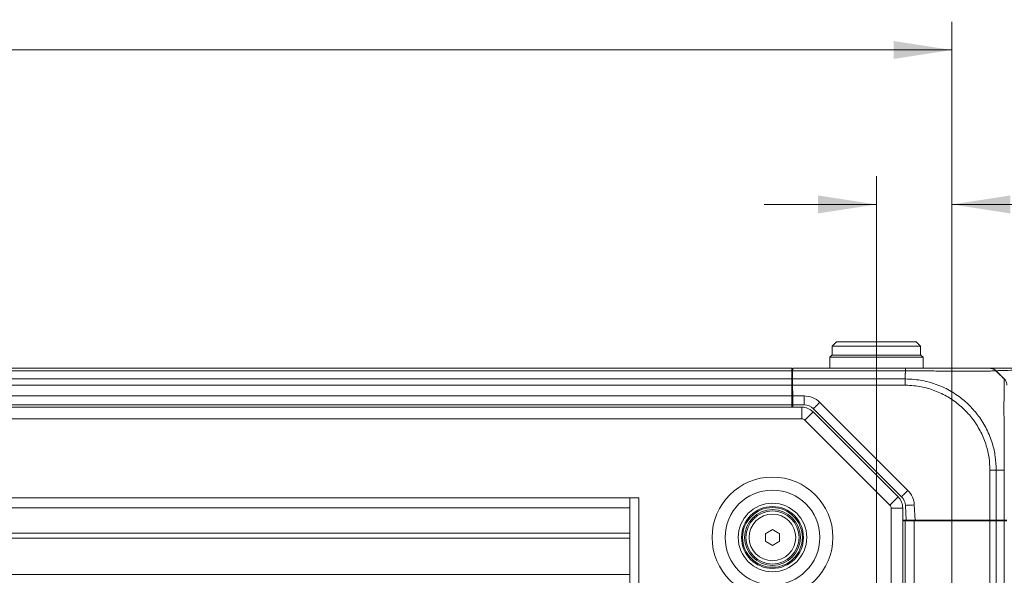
# Model space of a CAD drawing. Header units: millimetres. Extents: x 0 to 1118, y 0 to 864.
# Tile 130 of 256: x 242 to 298, y 446 to 477. Entities that reach past the tile are written whole.
import ezdxf

# ---------------------------------------------------------------- set-up
doc = ezdxf.new("R2010")
doc.units = ezdxf.units.MM
doc.styles.add('SLDTEXTSTYLE0', font='TXT', dxfattribs={"width": 0.605})
doc.dimstyles.new('SLDDIMSTYLE2', dxfattribs={"dimtxt": 3.175, "dimasz": 3.302, "dimexe": 0, "dimexo": 0.0625, "dimgap": 0.79375, "dimtad": 0, "dimtih": 1, "dimtoh": 1, "dimdec": 1, "dimlfac": 4, "dimrnd": 1e-09, "dimzin": 12, "dimdsep": 46, "dimtxsty": 'SLDTEXTSTYLE0', "dimsah": 1, "dimcen": 0.09, "dimadec": 0, "dimazin": 3, "dimtfac": 1, "dimtmove": 0, "dimatfit": 0, "dimfxl": 1, "dimfrac": 2, "dimtolj": 1, "dimtzin": 12, "dimarcsym": 0})
doc.dimstyles.new('SLDDIMSTYLE3', dxfattribs={"dimtxt": 3.175, "dimasz": 3.302, "dimexe": 0, "dimexo": 0.0625, "dimgap": 0.79375, "dimtad": 0, "dimtih": 1, "dimtoh": 1, "dimdec": 1, "dimlfac": 4, "dimrnd": 1e-09, "dimzin": 12, "dimdsep": 46, "dimtxsty": 'SLDTEXTSTYLE0', "dimsah": 1, "dimcen": 0.09, "dimadec": 0, "dimazin": 3, "dimtfac": 1, "dimtofl": 0, "dimtmove": 0, "dimatfit": 3, "dimfxl": 1, "dimfrac": 2, "dimtolj": 1, "dimtzin": 12, "dimarcsym": 0})

# ---------------------------------------------------------------- blocks, each defined once
blk = doc.blocks.new('_D_14')
at = {"color": 7, "linetype": 'Continuous', "lineweight": 0}
for p, q in [((90.203, 440.758), (90.203, 477.002)), ((294.996, 440.758), (294.996, 477.002)), ((90.203, 475.402), (187.143, 475.402)), ((294.996, 475.402), (198.057, 475.402))]:
    blk.add_line(p, q, dxfattribs=at)
for points in [[(90.203, 475.402), (93.505, 474.894), (93.505, 475.91)], [(294.996, 475.402), (291.694, 475.91), (291.694, 474.894)]]:
    blk.add_solid(points, dxfattribs=at)
at = {"color": 7, "linetype": 'Continuous', "lineweight": 0, "insert": (187.143, 477.058), "char_height": 3.175, "attachment_point": 1, "style": 'SLDTEXTSTYLE0'}
blk.add_mtext('819.2', dxfattribs=at)
blk = doc.blocks.new('_D_15')
at = {"color": 7, "linetype": 'Continuous', "lineweight": 0}
for p, q in [((290.725, 392.433), (290.725, 468.271)), ((294.996, 403.258), (294.996, 468.271)), ((290.725, 466.671), (284.375, 466.671)), ((294.996, 466.671), (307.283, 466.671))]:
    blk.add_line(p, q, dxfattribs=at)
for points in [[(290.725, 466.671), (287.423, 467.179), (287.423, 466.163)], [(294.996, 466.671), (298.298, 466.163), (298.298, 467.179)]]:
    blk.add_solid(points, dxfattribs=at)
at = {"color": 7, "linetype": 'Continuous', "lineweight": 0, "insert": (307.283, 468.327), "char_height": 3.175, "attachment_point": 1, "style": 'SLDTEXTSTYLE0'}
blk.add_mtext('17.1', dxfattribs=at)

msp = doc.modelspace()

# ---------------------------------------------------------------- linework, layer by layer
at = {"color": 7, "linetype": 'Continuous', "lineweight": 15}
for p, q in [((288.4748, 458.9083), (288.2249, 458.6583)), ((288.2249, 458.6583), (288.2249, 458.1583)), ((293.2249, 458.6583), (288.2249, 458.6583)), ((288.4748, 458.9083), (292.9749, 458.9083)), ((293.2249, 458.6583), (292.9749, 458.9083)), ((293.2249, 458.1583), (293.2249, 458.6583)), ((288.2124, 458.1583), (288.0874, 458.0333)), ((288.0874, 458.0333), (288.0874, 457.4083)), ((290.7249, 458.0333), (288.0874, 458.0333)), ((288.2124, 458.1583), (290.7249, 458.1583)), ((290.7249, 458.1583), (293.2373, 458.1583)), ((293.3624, 458.0333), (290.7249, 458.0333)), ((293.3624, 458.0333), (293.2373, 458.1583)), ((293.3624, 457.4083), (293.3624, 458.0333)), ((99.2624, 457.4083), (285.9374, 457.4083)), ((285.9374, 457.2619), (285.9374, 457.4083)), ((285.9374, 456.8048), (285.9374, 457.2619)), ((285.9374, 457.0583), (285.976, 457.0583)), ((285.9874, 457.2619), (285.9725, 457.2619)), ((285.9725, 457.2619), (285.9804, 456.8048)), ((286.0023, 457.2619), (285.9874, 457.2619)), ((286.0048, 457.4083), (292.3753, 457.4083)), ((297.6571, 457.101), (297.9534, 456.8048)), ((285.9374, 456.4512), (285.9374, 456.8048)), ((285.9374, 456.4512), (285.9374, 455.8458)), ((285.9874, 456.4083), (285.986, 456.3333)), ((285.9972, 455.8458), (285.9866, 456.4512)), ((285.9374, 456.3333), (285.9887, 456.3333)), ((285.9374, 455.3458), (285.9374, 455.8458)), ((285.9974, 455.8333), (285.9374, 455.8333)), ((285.9374, 455.3458), (99.2624, 455.3458)), ((285.9374, 455.2083), (285.9374, 455.3458)), ((286.6392, 455.3458), (286.0059, 455.3458)), ((286.0059, 455.3458), (286.0083, 455.2083)), ((98.6912, 455.2083), (286.5085, 455.2083)), ((287.1449, 454.9447), (291.9487, 450.1408)), ((292.1463, 450.1494), (287.1695, 455.1261)), ((276.7799, 450.0958), (277.2874, 450.0958)), ((276.7799, 450.0958), (276.7799, 390.7208)), ((277.2874, 450.0958), (277.2874, 390.7208)), ((292.2124, 449.5044), (292.2124, 391.3122)), ((292.4082, 448.8333), (292.3649, 449.6583)), ((292.4082, 448.8333), (292.2124, 448.8333)), ((292.2124, 448.7833), (292.3499, 448.7833)), ((292.3499, 392.0333), (292.3499, 448.7833)), ((292.3499, 448.7833), (292.8499, 448.7833)), ((292.9088, 448.8333), (292.4082, 448.8333)), ((297.1427, 448.7833), (292.8499, 448.7833)), ((292.8874, 448.7833), (292.8874, 448.8333)), ((297.1427, 448.8333), (292.9088, 448.8333)), ((293.3874, 448.8333), (293.3874, 448.7833)), ((293.5507, 448.7833), (293.5498, 448.8333)), ((296.349, 448.7833), (296.3499, 448.8333)), ((296.9499, 448.8333), (296.9499, 448.7833)), ((297.1007, 448.7833), (297.0998, 448.8333)), ((297.4963, 448.8333), (297.1427, 448.8333)), ((297.1427, 448.7833), (297.4963, 448.7833)), ((297.9534, 448.8333), (297.4963, 448.8333)), ((297.4963, 448.7833), (297.9534, 448.7833)), ((297.574, 448.7833), (297.5749, 448.8333)), ((298.0999, 448.8333), (297.9534, 448.8333)), ((297.9534, 448.7833), (298.0999, 448.7833)), ((284.4624, 447.6221), (284.4624, 448.0695)), ((285.2374, 448.0695), (285.2374, 447.6221)), ((276.7799, 445.762), (218.7949, 445.762))]:
    msp.add_line(p, q, dxfattribs=at)
at = {"color": 9, "linetype": 'Continuous', "lineweight": 0}
for p, q in [((285.9374, 457.2619), (99.2624, 457.2619)), ((285.9358, 457.0583), (285.9761, 457.0558)), ((292.3778, 457.2619), (286.0023, 457.2619)), ((292.3499, 457.101), (292.3499, 456.8048)), ((99.2624, 456.8048), (285.9374, 456.8048)), ((285.9374, 456.4512), (99.2624, 456.4512)), ((285.9804, 456.8048), (292.3498, 456.8048)), ((292.3493, 456.4512), (285.9866, 456.4512)), ((285.9874, 456.4083), (285.9874, 456.3333)), ((99.2624, 455.8458), (285.9374, 455.8458)), ((285.9972, 455.8458), (286.6392, 455.8458)), ((286.6392, 455.3458), (286.6392, 455.8458)), ((287.5231, 455.4797), (292.4998, 450.5029)), ((285.9374, 455.2208), (99.2624, 455.2208)), ((286.5085, 454.5583), (286.5085, 455.2083)), ((98.6912, 454.5583), (286.5085, 454.5583)), ((286.6852, 454.4851), (291.4891, 449.6812)), ((297.1427, 448.8333), (297.1427, 451.6578)), ((297.9534, 451.6583), (297.4963, 451.6583)), ((297.4963, 451.6582), (297.4963, 448.8333)), ((297.9534, 448.8333), (297.9534, 451.6582)), ((218.7949, 450.0958), (276.7799, 450.0958)), ((292.8642, 449.6845), (292.9088, 448.8333)), ((218.7949, 449.5301), (276.7799, 449.5301)), ((291.5624, 449.5044), (291.5624, 391.3122)), ((291.5624, 449.5044), (292.2124, 449.5044)), ((292.8499, 448.7833), (292.8499, 392.0333)), ((297.1427, 392.0333), (297.1427, 448.7833)), ((297.4963, 448.7833), (297.4963, 392.0333)), ((297.9534, 392.0333), (297.9534, 448.7833)), ((276.7799, 448.0916), (218.7949, 448.0916)), ((218.7949, 447.8088), (276.7799, 447.8088))]:
    msp.add_line(p, q, dxfattribs=at)
at = {"color": 7, "linetype": 'Continuous', "lineweight": 15, "flags": 128}
for points in [[(286.0023, 457.2619), (286.0033, 457.324), (286.0041, 457.3703), (286.0046, 457.3987), (286.0048, 457.4083)], [(285.9866, 456.4512), (285.9849, 456.5488), (285.9833, 456.6425), (285.9818, 456.729), (285.9804, 456.8048)], [(286.0059, 455.3458), (286.0057, 455.3554), (286.0052, 455.3839), (286.0044, 455.4301), (286.0033, 455.4923), (286.002, 455.568), (286.0005, 455.6545), (285.9989, 455.7483), (285.9972, 455.8458)], [(284.4624, 448.0695), (284.5108, 448.0975), (284.5592, 448.1254), (284.6076, 448.1534), (284.6561, 448.1814), (284.7046, 448.2094), (284.753, 448.2374), (284.8015, 448.2653), (284.8499, 448.2933)], [(284.8499, 448.2933), (284.8983, 448.2653), (284.9467, 448.2374), (284.9951, 448.2094), (285.0436, 448.1814), (285.0921, 448.1534), (285.1405, 448.1254), (285.1889, 448.0975), (285.2374, 448.0695)], [(284.8499, 447.3984), (284.8015, 447.4263), (284.753, 447.4543), (284.7046, 447.4822), (284.6561, 447.5102), (284.6076, 447.5382), (284.5592, 447.5662), (284.5108, 447.5941), (284.4624, 447.6221)], [(285.2374, 447.6221), (285.1889, 447.5941), (285.1405, 447.5662), (285.0921, 447.5382), (285.0436, 447.5102), (284.9951, 447.4822), (284.9467, 447.4543), (284.8983, 447.4263), (284.8499, 447.3984)]]:
    msp.add_lwpolyline(points, dxfattribs=at)
at = {"color": 9, "linetype": 'Continuous', "lineweight": 0, "flags": 128}
for points in [[(287.1695, 455.1261), (287.1763, 455.1329), (287.1964, 455.1531), (287.2291, 455.1857), (287.2731, 455.2297), (287.3267, 455.2833), (287.3878, 455.3444), (287.4541, 455.4107), (287.5231, 455.4797)], [(286.6852, 454.4851), (286.7749, 454.5748), (286.8611, 454.661), (286.9406, 454.7404), (287.0103, 454.8101), (287.0674, 454.8672), (287.1099, 454.9097), (287.136, 454.9359), (287.1449, 454.9447)], [(292.1463, 450.1494), (292.1531, 450.1562), (292.1732, 450.1763), (292.2059, 450.209), (292.2498, 450.2529), (292.3034, 450.3065), (292.3645, 450.3676), (292.4309, 450.434), (292.4998, 450.5029)], [(291.4891, 449.6812), (291.5788, 449.7709), (291.665, 449.8571), (291.7445, 449.9366), (291.8141, 450.0062), (291.8713, 450.0634), (291.9138, 450.1058), (291.9399, 450.132), (291.9487, 450.1408)], [(292.3649, 449.6583), (292.3745, 449.6588), (292.4029, 449.6603), (292.4491, 449.6627), (292.5112, 449.666), (292.5868, 449.6699), (292.6732, 449.6745), (292.7668, 449.6794), (292.8642, 449.6845)]]:
    msp.add_lwpolyline(points, dxfattribs=at)
at = {"color": 9, "linetype": 'Continuous', "lineweight": 0}
for radius in [3.4162, 2.6769, 1.9375, 1.3179]:
    msp.add_circle((284.8499, 447.8458), radius, dxfattribs=at)
at = {"color": 7, "linetype": 'Continuous', "lineweight": 15}
for radius in [1.75, 1.6875, 1.575, 1.5]:
    msp.add_circle((284.8499, 447.8458), radius, dxfattribs=at)
for centre, radius, start, end in [((297.1427, 456.9083), 0.5, 56.13314, 90), ((286.6392, 454.5958), 0.75, 45, 90), ((286.5085, 454.3083), 0.9, 45, 90), ((291.3124, 449.5044), 0.9, 0, 45), ((291.6159, 449.6191), 0.75, 3, 45)]:
    msp.add_arc(centre, radius, start, end, dxfattribs=at)
at = {"color": 9, "linetype": 'Continuous', "lineweight": 0}
for centre, radius, start, end in [((286.6392, 454.5958), 1.25, 45, 90), ((286.5085, 454.3083), 0.25, 45, 90), ((291.6159, 449.6191), 1.25, 3, 45), ((291.3124, 449.5044), 0.25, 0, 45)]:
    msp.add_arc(centre, radius, start, end, dxfattribs=at)
for points, knots in [([(292.3497, 457.101), (292.3512, 457.1036), (292.3601, 457.1189), (292.3701, 457.1732), (292.3745, 457.2243), (292.3778, 457.2618)], [0, 0, 0, 0, 0.051232, 0.3045425, 1, 1, 1, 1]), ([(292.3778, 457.2618), (292.3776, 457.2837), (292.3772, 457.3274), (292.3765, 457.3728), (292.3759, 457.4028), (292.3755, 457.4065), (292.3753, 457.4083)], [0, 0, 0, 0, 0.2500024, 0.50000436, 0.75000607, 1, 1, 1, 1]), ([(297.4964, 457.2618), (297.4905, 457.2617), (297.4746, 457.2616), (297.3299, 457.2582), (297.0247, 457.2524), (296.5786, 457.2472), (295.9676, 457.2452), (295.2277, 457.2477), (294.3933, 457.2536), (293.4636, 457.2602), (292.7732, 457.2612), (292.3778, 457.2618)], [0, 0, 0, 0, 0.0627055, 0.1705803, 0.2816653, 0.3894287, 0.5004172, 0.6352695, 0.7422842, 0.8524249, 1, 1, 1, 1]), ([(314.7253, 457.3606), (314.7278, 457.3606), (314.7472, 457.3609), (314.6626, 457.3613), (314.4577, 457.3616), (314.1054, 457.3616), (313.6203, 457.3614), (313.0005, 457.3607), (312.2523, 457.3597), (311.3887, 457.3581), (310.4247, 457.3561), (309.3798, 457.3536), (307.9048, 457.3496), (305.9574, 457.3438), (303.8834, 457.3362), (302.1691, 457.3283), (300.9087, 457.321), (299.8521, 457.3131), (298.9939, 457.3045), (298.2862, 457.2944), (297.8136, 457.2836), (297.5429, 457.2725), (297.5119, 457.2654), (297.4963, 457.2619)], [0, 0, 0, 0, 0.0065891, 0.0511999, 0.0959684, 0.1405916, 0.1852169, 0.2300169, 0.2746194, 0.3193686, 0.3639242, 0.4084199, 0.452968, 0.5417735, 0.630371, 0.6874199, 0.7445444, 0.7900275, 0.8354986, 0.8818903, 0.9282616, 0.9639961, 1, 1, 1, 1]), ([(292.3498, 456.8048), (292.3498, 456.7804), (292.3497, 456.7314), (292.3496, 456.6436), (292.3494, 456.5494), (292.3493, 456.4838), (292.3493, 456.4511)], [0, 0, 0, 0, 0.249996, 0.4999982, 0.7499986, 1, 1, 1, 1]), ([(297.1425, 451.6578), (297.1324, 451.8906), (297.112, 452.3562), (296.9438, 453.0783), (296.6521, 453.8017), (296.2375, 454.4754), (295.7231, 455.0742), (295.1196, 455.5833), (294.4158, 456.0016), (293.6503, 456.2906), (292.9513, 456.4323), (292.5144, 456.4459), (292.3493, 456.4511)], [0, 0, 0, 0, 0.09291467, 0.1858151, 0.29447763, 0.40316166, 0.50020121, 0.6086255, 0.71704405, 0.82556894, 0.93408125, 1, 1, 1, 1]), ([(292.3498, 456.8048), (292.527, 456.7992), (292.9924, 456.7847), (293.7448, 456.6382), (294.5664, 456.3337), (295.3311, 455.8882), (295.9824, 455.3423), (296.5352, 454.6976), (296.9788, 453.9713), (297.2852, 453.1931), (297.464, 452.412), (297.4853, 451.9112), (297.4961, 451.6582)], [0, 0, 0, 0, 0.0657963, 0.1727608, 0.2828938, 0.389757, 0.4997973, 0.5968711, 0.7039465, 0.8142115, 0.9061257, 1, 1, 1, 1]), ([(297.9534, 451.6582), (297.9534, 451.8302), (297.9535, 452.2966), (297.9491, 453.0479), (297.9417, 453.8794), (297.9361, 454.6443), (297.9346, 455.3352), (297.938, 455.9191), (297.9441, 456.3681), (297.9516, 456.7239), (297.9527, 456.775), (297.9533, 456.8048)], [0, 0, 0, 0, 0.0638833, 0.1732042, 0.2825207, 0.3916677, 0.5008079, 0.6162099, 0.7289435, 0.8416758, 1, 1, 1, 1]), ([(297.4963, 451.6582), (297.4718, 451.6582), (297.4229, 451.6581), (297.3352, 451.658), (297.241, 451.6579), (297.1755, 451.6578), (297.1427, 451.6578)], [0, 0, 0, 0, 0.2500057, 0.4999973, 0.7499908, 1, 1, 1, 1])]:
    msp.add_open_spline(points, degree=3, knots=knots, dxfattribs=at)
at = {"color": 7, "linetype": 'Continuous', "lineweight": 15}
for points, knots in [([(292.3753, 457.4083), (292.7433, 457.4083), (293.3818, 457.4083), (294.2446, 457.4083), (295.0188, 457.4083), (295.7052, 457.4083), (296.2742, 457.4083), (296.693, 457.4083), (296.9824, 457.4083), (297.1223, 457.4083), (297.1373, 457.4083), (297.1428, 457.4083)], [0, 0, 0, 0, 0.1476517, 0.2562043, 0.364776, 0.4995885, 0.6089423, 0.7182917, 0.8277418, 0.9371757, 1, 1, 1, 1]), ([(297.1428, 457.4083), (297.1623, 457.4083), (297.2014, 457.4083), (297.4855, 457.4083), (297.9718, 457.4083), (298.6937, 457.4083), (299.5712, 457.4083), (300.6517, 457.4083), (301.9322, 457.4083), (303.6615, 457.4083), (305.7482, 457.4083), (307.7029, 457.4083), (309.1808, 457.4083), (310.2263, 457.4083), (311.1893, 457.4083), (312.051, 457.4083), (312.7974, 457.4083), (313.4147, 457.4083), (313.898, 457.4083), (314.2481, 457.4083), (314.451, 457.4083), (314.5347, 457.4083), (314.5147, 457.4083), (314.5121, 457.4083)], [0, 0, 0, 0, 0.0364326, 0.0728725, 0.1190847, 0.1654451, 0.2118931, 0.2582248, 0.3154581, 0.3727046, 0.4612768, 0.5498601, 0.5941835, 0.6385021, 0.6828006, 0.7271823, 0.7715596, 0.8159552, 0.86035, 0.9046574, 0.9490401, 0.9934246, 1, 1, 1, 1]), ([(297.4964, 457.2618), (297.4719, 457.2837), (297.423, 457.3274), (297.3352, 457.3728), (297.241, 457.4028), (297.1755, 457.4065), (297.1428, 457.4083)], [0, 0, 0, 0, 0.2500025, 0.5000045, 0.7500154, 1, 1, 1, 1]), ([(297.9591, 456.7951), (297.8485, 456.904), (297.6885, 457.0615), (297.5181, 457.2132), (297.4655, 457.26)], [0, 0, 0, 0, 0.6913808, 1, 1, 1, 1]), ([(297.4964, 457.2618), (297.5096, 457.2485), (297.5539, 457.2043), (297.6058, 457.1524), (297.6455, 457.1126), (297.6548, 457.1033), (297.6567, 457.1014), (297.6571, 457.1011)], [0, 0, 0, 0, 0.24520257, 0.81753456, 0.9606702, 0.99213466, 1, 1, 1, 1]), ([(297.9534, 456.8048), (297.9752, 456.7803), (298.0189, 456.7314), (298.0644, 456.6436), (298.0943, 456.5494), (298.098, 456.4839), (298.0999, 456.4512)], [0, 0, 0, 0, 0.2500017, 0.50000105, 0.74999786, 1, 1, 1, 1])]:
    msp.add_open_spline(points, degree=3, knots=knots, dxfattribs=at)

# ---------------------------------------------------------------- dimensions: what is measured, and where the dimension line sits
at = {"color": 7, "linetype": 'Continuous', "lineweight": 0}
for base, p1, p2, dimstyle, picture, middle in [((294.9963, 475.4019), (90.2034, 439.1583), (294.9963, 439.1583), 'SLDDIMSTYLE3', '_D_14', (192.5999, 475.4019)), ((290.7249, 466.6708), (294.9963, 401.6583), (290.7249, 390.8333), 'SLDDIMSTYLE2', '_D_15', (311.5278, 466.6708))]:
    dim = msp.add_linear_dim(base=base, p1=p1, p2=p2, dimstyle=dimstyle, dxfattribs=at)
    dim.commit()
    dim.dimension.update_dxf_attribs({"geometry": picture, "text_midpoint": middle, "dimtype": 160})

doc.saveas('drawing.dxf')
